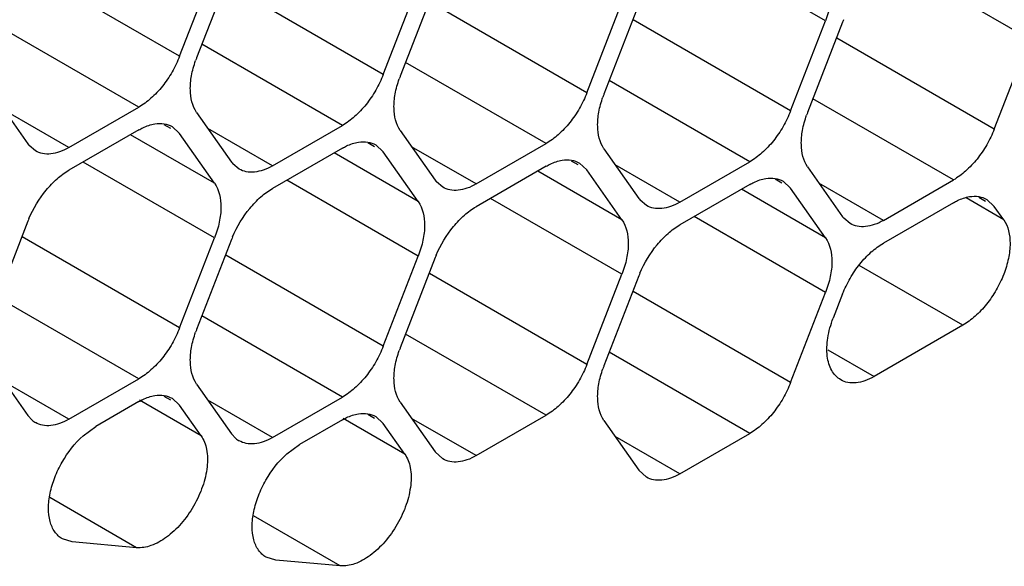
# Model space of a CAD drawing. Header units: inches. Extents: x 0 to 34, y 0 to 22.
# Tile 69 of 124: x 7.647 to 7.868, y 15.089 to 15.211. Entities that reach past the tile are written whole.
import ezdxf

# ---------------------------------------------------------------- set-up
doc = ezdxf.new("R2010")
doc.units = ezdxf.units.IN
doc.header["$LTSCALE"] = 1.87
doc.header["$MEASUREMENT"] = 0
doc.layers.get('0').update_dxf_attribs({"linetype": 'CONTINUOUS'})

msp = doc.modelspace()

# ---------------------------------------------------------------- linework, layer by layer
at = {"color": 7, "linetype": 'CONTINUOUS'}
for p, q in [((7.8283615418, 15.2109940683), (7.7988723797, 15.2280207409)), ((7.8740789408, 15.2069134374), (7.8445897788, 15.22394011)), ((7.6833677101, 15.2030255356), (7.648012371, 15.2234392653)), ((7.6833677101, 15.2030255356), (7.6912093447, 15.2232359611)), ((7.6950306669, 15.2228948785), (7.6871890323, 15.2026844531)), ((7.7290851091, 15.1989449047), (7.6937297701, 15.2193586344)), ((7.7290851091, 15.1989449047), (7.7369267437, 15.2191553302)), ((7.7407480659, 15.2188142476), (7.7329064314, 15.1986038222)), ((7.7748025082, 15.1948642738), (7.7394471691, 15.2152780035)), ((7.7748025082, 15.1948642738), (7.7826441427, 15.2150746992)), ((7.786465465, 15.2147336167), (7.7786238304, 15.1945231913)), ((7.8205199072, 15.1907836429), (7.7851645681, 15.2111973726)), ((7.8205199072, 15.1907836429), (7.8283615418, 15.2109940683)), ((7.832182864, 15.2106529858), (7.8243412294, 15.1904425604)), ((7.6741821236, 15.191598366), (7.6426507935, 15.2098041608)), ((7.8662373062, 15.186703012), (7.8308819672, 15.2071167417)), ((7.8662373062, 15.186703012), (7.8740789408, 15.2069134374)), ((7.7198995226, 15.1875177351), (7.6883681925, 15.2057235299)), ((7.7656169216, 15.1834371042), (7.7340855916, 15.201642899)), ((7.8113343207, 15.1793564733), (7.7798029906, 15.1975622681)), ((7.6414716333, 15.1945180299), (7.6493132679, 15.1833629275)), ((7.8570517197, 15.1752758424), (7.8255203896, 15.1934816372)), ((7.6584988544, 15.182543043), (7.6440080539, 15.1909098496)), ((7.6584988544, 15.182543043), (7.6741821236, 15.191598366)), ((7.6871890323, 15.190437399), (7.6950306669, 15.1792822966)), ((7.6741821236, 15.1865034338), (7.6584988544, 15.1774481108)), ((7.6814270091, 15.1868040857), (7.6799264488, 15.1876704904)), ((7.6816816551, 15.187245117), (7.6833677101, 15.1856835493)), ((7.7042162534, 15.1784624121), (7.6897254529, 15.1868292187)), ((7.7042162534, 15.1784624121), (7.7198995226, 15.1875177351)), ((7.7329064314, 15.1863567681), (7.7407480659, 15.1752016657)), ((7.6912093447, 15.1745284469), (7.6723257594, 15.1854315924)), ((7.6912093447, 15.1745284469), (7.6833677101, 15.1856835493)), ((7.6509990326, 15.1818008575), (7.6495802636, 15.1830121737)), ((7.7198995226, 15.1824228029), (7.7042162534, 15.1733674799)), ((7.7271444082, 15.1827234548), (7.7256438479, 15.1835898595)), ((7.7273990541, 15.1831644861), (7.7290851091, 15.1816029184)), ((7.7499336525, 15.1743817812), (7.735442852, 15.1827485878)), ((7.7499336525, 15.1743817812), (7.7656169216, 15.1834371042)), ((7.7786238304, 15.1822761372), (7.786465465, 15.1711210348)), ((7.7369267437, 15.170447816), (7.7180431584, 15.1813509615)), ((7.7369267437, 15.170447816), (7.7290851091, 15.1816029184)), ((7.6912093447, 15.1622813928), (7.6617201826, 15.1793080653)), ((7.6967164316, 15.1777202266), (7.6952976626, 15.1789315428)), ((7.7656169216, 15.178342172), (7.7499336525, 15.169286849)), ((7.7728618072, 15.1786428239), (7.7713612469, 15.1795092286)), ((7.7731164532, 15.1790838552), (7.7748025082, 15.1775222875)), ((7.7826441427, 15.1663671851), (7.7748025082, 15.1775222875)), ((7.7956510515, 15.1703011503), (7.781160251, 15.1786679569)), ((7.7956510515, 15.1703011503), (7.8113343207, 15.1793564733)), ((7.8243412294, 15.1781955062), (7.832182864, 15.1670404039)), ((7.7369267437, 15.1582007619), (7.7074375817, 15.1752274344)), ((7.7826441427, 15.1663671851), (7.7637605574, 15.1772703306)), ((7.8185792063, 15.174562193), (7.8170786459, 15.1754285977)), ((7.8413684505, 15.1662205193), (7.8570517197, 15.1752758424)), ((7.7424338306, 15.1736395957), (7.7410150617, 15.1748509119)), ((7.8113343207, 15.1742615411), (7.7956510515, 15.1652062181)), ((7.8283615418, 15.1622865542), (7.8094779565, 15.1731896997)), ((7.8188338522, 15.1750032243), (7.8205199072, 15.1734416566)), ((7.8283615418, 15.1622865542), (7.8205199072, 15.1734416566)), ((7.8413684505, 15.1662205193), (7.82687765, 15.1745873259)), ((7.7826441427, 15.154120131), (7.7531549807, 15.1711468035)), ((7.7881512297, 15.1695589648), (7.7867324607, 15.1707702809)), ((7.8683487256, 15.1663574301), (7.8598895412, 15.1712416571)), ((7.8642966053, 15.1704815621), (7.862796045, 15.1713479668)), ((7.8645512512, 15.1709225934), (7.8662373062, 15.1693610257)), ((7.8570517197, 15.1701809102), (7.8413684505, 15.1611255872)), ((7.8683487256, 15.1663574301), (7.8662373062, 15.1693610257)), ((7.8283615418, 15.1500395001), (7.7988723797, 15.1670661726)), ((7.8338686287, 15.1654783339), (7.8324498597, 15.16668965)), ((7.6493132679, 15.1660209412), (7.6414716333, 15.1458105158)), ((7.6833677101, 15.1420709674), (7.648012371, 15.162484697)), ((7.6833677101, 15.1420709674), (7.6912093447, 15.1622813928)), ((7.6950306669, 15.1619403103), (7.6871890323, 15.1417298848)), ((7.7290851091, 15.1379903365), (7.6937297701, 15.1584040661)), ((7.7290851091, 15.1379903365), (7.7369267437, 15.1582007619)), ((7.7407480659, 15.1578596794), (7.7329064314, 15.1376492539)), ((7.859163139, 15.1426832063), (7.8358908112, 15.1561203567)), ((7.7748025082, 15.1339097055), (7.7394471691, 15.1543234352)), ((7.7748025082, 15.1339097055), (7.7826441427, 15.154120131)), ((7.786465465, 15.1537790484), (7.7786238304, 15.133568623)), ((7.6741821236, 15.1306437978), (7.6426507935, 15.1488495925)), ((7.8205199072, 15.1298290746), (7.7851645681, 15.1502428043)), ((7.8205199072, 15.1298290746), (7.8283615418, 15.1500395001)), ((7.832182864, 15.1496984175), (7.8300714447, 15.1442566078)), ((7.7198995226, 15.1265631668), (7.6883681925, 15.1447689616)), ((7.859163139, 15.1426832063), (7.8392570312, 15.1311896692)), ((7.7656169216, 15.1224825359), (7.7340855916, 15.1406883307)), ((7.8113343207, 15.118401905), (7.7798029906, 15.1366076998)), ((7.8288454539, 15.1372011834), (7.8392570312, 15.1311896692)), ((7.6414716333, 15.1335634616), (7.6493132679, 15.1224083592)), ((7.6584988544, 15.1215884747), (7.6440080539, 15.1299552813)), ((7.6584988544, 15.1215884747), (7.6741821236, 15.1306437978)), ((7.6871890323, 15.1294828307), (7.6950306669, 15.1183277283)), ((7.6814270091, 15.1258495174), (7.6799264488, 15.1267159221)), ((7.7042162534, 15.1175078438), (7.7198995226, 15.1265631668)), ((7.6741821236, 15.1255488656), (7.6645452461, 15.1199846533)), ((7.6881861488, 15.1178745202), (7.6743602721, 15.1258574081)), ((7.6816816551, 15.1262905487), (7.6833677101, 15.124728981)), ((7.6881861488, 15.1178745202), (7.6833677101, 15.124728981)), ((7.7042162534, 15.1175078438), (7.6897254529, 15.1258746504)), ((7.7329064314, 15.1254021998), (7.7407480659, 15.1142470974)), ((7.6502654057, 15.1213627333), (7.6493132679, 15.1224083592)), ((7.7271444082, 15.1217688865), (7.7256438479, 15.1226352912)), ((7.7273990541, 15.1222099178), (7.7290851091, 15.1206483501)), ((7.7499336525, 15.1134272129), (7.7656169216, 15.1224825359)), ((7.6617030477, 15.1178931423), (7.6645452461, 15.1199846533)), ((7.7198995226, 15.1214682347), (7.7102626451, 15.1159040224)), ((7.7339035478, 15.1137938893), (7.7200776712, 15.1217767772)), ((7.7339035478, 15.1137938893), (7.7290851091, 15.1206483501)), ((7.7499336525, 15.1134272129), (7.735442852, 15.1217940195)), ((7.7786238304, 15.1213215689), (7.786465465, 15.1101664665)), ((7.6959828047, 15.1172821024), (7.6950306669, 15.1183277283)), ((7.7956510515, 15.109346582), (7.781160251, 15.1177133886)), ((7.7956510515, 15.109346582), (7.8113343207, 15.118401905)), ((7.7074204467, 15.1138125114), (7.7102626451, 15.1159040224)), ((7.7424341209, 15.1126855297), (7.7407480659, 15.1142470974)), ((7.78815152, 15.1086048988), (7.786465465, 15.1101664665)), ((7.6736972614, 15.0927790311), (7.654263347, 15.1039999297)), ((7.7194146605, 15.0886984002), (7.699980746, 15.0999192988)), ((7.6592419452, 15.0940692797), (7.6570494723, 15.0947554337)), ((7.6736972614, 15.0927790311), (7.6592419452, 15.0940692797)), ((7.7049593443, 15.0899886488), (7.7027668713, 15.0906748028)), ((7.7194146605, 15.0886984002), (7.7049593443, 15.0899886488))]:
    msp.add_line(p, q, dxfattribs=at)
for centre, radius, start, end in [((7.8547004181, 15.2019142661), 0.0241537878, 157.2968945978, 158.7895258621), ((7.709189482, 15.1941475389), 0.023598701, 158.7920724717, 160.4284236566), ((7.754906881, 15.190066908), 0.023598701, 158.792072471, 160.4284236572), ((7.8006242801, 15.1859862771), 0.023598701, 158.7920724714, 160.4284236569), ((7.8463416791, 15.1819056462), 0.023598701, 158.7920724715, 160.4284236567), ((7.6540355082, 15.1866805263), 0.0057711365, 215.0898687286, 219.4673072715), ((7.6997529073, 15.1825998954), 0.0057711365, 215.0898687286, 219.4673072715), ((7.7454703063, 15.1785192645), 0.0057711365, 215.0898687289, 219.4673072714), ((7.7911877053, 15.1744386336), 0.0057711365, 215.0898687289, 219.4673072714), ((7.671830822, 15.1572822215), 0.0241537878, 157.2968945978, 158.7895258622), ((7.8369051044, 15.1703580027), 0.0057711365, 215.0898687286, 219.467307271), ((7.717548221, 15.1532015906), 0.0241537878, 157.2968945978, 158.7895258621), ((7.7632656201, 15.1491209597), 0.0241537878, 157.2968945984, 158.7895258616), ((7.8089830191, 15.1450403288), 0.0241537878, 157.2968945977, 158.7895258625), ((7.709189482, 15.1331929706), 0.023598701, 158.7920724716, 160.4284236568), ((7.754906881, 15.1291123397), 0.023598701, 158.7920724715, 160.4284236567), ((7.8006242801, 15.1250317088), 0.023598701, 158.7920724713, 160.4284236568), ((7.6535650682, 15.1252707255), 0.0051147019, 229.8243593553, 239.8875988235), ((7.6992824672, 15.1211900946), 0.0051147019, 229.8243593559, 239.8875988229)]:
    msp.add_arc(centre, radius, start, end, dxfattribs=at)
for points, knots in [([(7.8283615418, 15.2232411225), (7.8294139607, 15.2217440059), (7.830005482, 15.2185946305), (7.8294995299, 15.2144409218), (7.8288097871, 15.2121493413), (7.8283615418, 15.2109940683)], [0, 0, 0, 0, 0.4354565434, 0.7051324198, 1, 1, 1, 1]), ([(7.6833677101, 15.2030255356), (7.682898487, 15.2018161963), (7.6817646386, 15.1994683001), (7.6795997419, 15.1962843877), (7.6770784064, 15.1935958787), (7.6751625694, 15.1921644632), (7.6741821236, 15.191598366)], [0, 0, 0, 0, 0.2610993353, 0.522460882, 0.7721201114, 1, 1, 1, 1]), ([(7.6871890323, 15.190437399), (7.6861888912, 15.1918601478), (7.6855767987, 15.1948194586), (7.6859648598, 15.1987674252), (7.6865614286, 15.2009477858), (7.6869542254, 15.2020527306)], [0, 0, 0, 0, 0.4368183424, 0.7054520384, 1, 1, 1, 1]), ([(7.7290851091, 15.1989449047), (7.7286158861, 15.1977355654), (7.7274820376, 15.1953876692), (7.7253171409, 15.1922037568), (7.7227958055, 15.1895152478), (7.7208799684, 15.1880838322), (7.7198995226, 15.1875177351)], [0, 0, 0, 0, 0.2610993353, 0.522460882, 0.7721201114, 1, 1, 1, 1]), ([(7.7329064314, 15.1863567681), (7.7319062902, 15.1877795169), (7.7312941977, 15.1907388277), (7.7316822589, 15.1946867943), (7.7322788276, 15.1968671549), (7.7326716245, 15.1979720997)], [0, 0, 0, 0, 0.4368183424, 0.7054520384, 1, 1, 1, 1]), ([(7.7748025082, 15.1948642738), (7.7743332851, 15.1936549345), (7.7731994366, 15.1913070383), (7.7710345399, 15.1881231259), (7.7685132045, 15.1854346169), (7.7665973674, 15.1840032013), (7.7656169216, 15.1834371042)], [0, 0, 0, 0, 0.2610993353, 0.522460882, 0.7721201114, 1, 1, 1, 1]), ([(7.7786238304, 15.1822761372), (7.7776236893, 15.183698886), (7.7770115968, 15.1866581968), (7.7773996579, 15.1906061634), (7.7779962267, 15.192786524), (7.7783890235, 15.1938914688)], [0, 0, 0, 0, 0.4368183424, 0.7054520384, 1, 1, 1, 1]), ([(7.8205199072, 15.1907836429), (7.8200506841, 15.1895743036), (7.8189168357, 15.1872264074), (7.816751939, 15.184042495), (7.8142306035, 15.181353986), (7.8123147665, 15.1799225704), (7.8113343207, 15.1793564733)], [0, 0, 0, 0, 0.2610993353, 0.522460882, 0.7721201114, 1, 1, 1, 1]), ([(7.8243412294, 15.1781955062), (7.8233410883, 15.1796182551), (7.8227289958, 15.1825775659), (7.8231170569, 15.1865255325), (7.8237136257, 15.1887058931), (7.8241064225, 15.1898108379)], [0, 0, 0, 0, 0.4368183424, 0.7054520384, 1, 1, 1, 1]), ([(7.6741821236, 15.1865034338), (7.6744827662, 15.1866770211), (7.6756268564, 15.1872814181), (7.6768738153, 15.1877115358), (7.677809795, 15.1878594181)], [0, 0, 0, 0, 0.2681277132, 1, 1, 1, 1]), ([(7.677809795, 15.1878594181), (7.6784916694, 15.1879671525), (7.6798421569, 15.1880039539), (7.6811314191, 15.1875644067), (7.6816819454, 15.1872456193)], [0, 0, 0, 0, 0.5204180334, 1, 1, 1, 1]), ([(7.8662373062, 15.186703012), (7.8657680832, 15.1854936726), (7.8646342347, 15.1831457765), (7.862469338, 15.1799618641), (7.8599480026, 15.1772733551), (7.8580321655, 15.1758419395), (7.8570517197, 15.1752758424)], [0, 0, 0, 0, 0.2610993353, 0.522460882, 0.7721201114, 1, 1, 1, 1]), ([(7.6584988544, 15.182543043), (7.6578414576, 15.1821634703), (7.6565316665, 15.1815421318), (7.6545201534, 15.1810534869), (7.6526305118, 15.1811004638), (7.6514936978, 15.181514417), (7.6509990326, 15.1818008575)], [0, 0, 0, 0, 0.2893482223, 0.5490113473, 0.7821190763, 1, 1, 1, 1]), ([(7.7198995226, 15.1824228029), (7.7202001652, 15.1825963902), (7.7213442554, 15.1832007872), (7.7225912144, 15.1836309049), (7.723527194, 15.1837787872)], [0, 0, 0, 0, 0.2681277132, 1, 1, 1, 1]), ([(7.723527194, 15.1837787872), (7.7242090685, 15.1838865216), (7.7255595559, 15.183923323), (7.7268488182, 15.1834837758), (7.7273993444, 15.1831649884)], [0, 0, 0, 0, 0.5204180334, 1, 1, 1, 1]), ([(7.7656169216, 15.178342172), (7.7659175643, 15.1785157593), (7.7670616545, 15.1791201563), (7.7683086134, 15.179550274), (7.7692445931, 15.1796981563)], [0, 0, 0, 0, 0.2681277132, 1, 1, 1, 1]), ([(7.7692445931, 15.1796981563), (7.7699264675, 15.1798058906), (7.771276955, 15.1798426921), (7.7725662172, 15.1794031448), (7.7731167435, 15.1790843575)], [0, 0, 0, 0, 0.5204180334, 1, 1, 1, 1]), ([(7.649548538, 15.1666045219), (7.65050721, 15.1688964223), (7.6524276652, 15.1721055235), (7.6557228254, 15.1755469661), (7.6575606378, 15.1769063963), (7.6584988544, 15.1774481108)], [0, 0, 0, 0, 0.5227410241, 0.7720403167, 1, 1, 1, 1]), ([(7.7042162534, 15.1784624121), (7.7035588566, 15.1780828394), (7.7022490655, 15.1774615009), (7.7002375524, 15.176972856), (7.6983479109, 15.1770198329), (7.6972110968, 15.1774337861), (7.6967164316, 15.1777202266)], [0, 0, 0, 0, 0.2893482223, 0.5490113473, 0.7821190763, 1, 1, 1, 1]), ([(7.8113343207, 15.1742615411), (7.8116349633, 15.1744351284), (7.8127790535, 15.1750395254), (7.8140260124, 15.1754696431), (7.8149619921, 15.1756175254)], [0, 0, 0, 0, 0.2681277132, 1, 1, 1, 1]), ([(7.8149619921, 15.1756175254), (7.8156438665, 15.1757252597), (7.816994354, 15.1757620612), (7.8182836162, 15.1753225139), (7.8188341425, 15.1750037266)], [0, 0, 0, 0, 0.5204180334, 1, 1, 1, 1]), ([(7.6912093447, 15.1745284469), (7.6922617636, 15.1730313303), (7.6928532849, 15.169881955), (7.6923473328, 15.1657282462), (7.69165759, 15.1634366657), (7.6912093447, 15.1622813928)], [0, 0, 0, 0, 0.4354565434, 0.7051324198, 1, 1, 1, 1]), ([(7.695265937, 15.162523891), (7.696224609, 15.1648157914), (7.6981450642, 15.1680248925), (7.7014402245, 15.1714663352), (7.7032780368, 15.1728257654), (7.7042162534, 15.1733674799)], [0, 0, 0, 0, 0.5227410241, 0.7720403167, 1, 1, 1, 1]), ([(7.7499336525, 15.1743817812), (7.7492762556, 15.1740022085), (7.7479664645, 15.1733808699), (7.7459549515, 15.172892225), (7.7440653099, 15.172939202), (7.7429284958, 15.1733531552), (7.7424338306, 15.1736395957)], [0, 0, 0, 0, 0.2893482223, 0.5490113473, 0.7821190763, 1, 1, 1, 1]), ([(7.8570517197, 15.1701809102), (7.8573523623, 15.1703544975), (7.8584964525, 15.1709588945), (7.8597434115, 15.1713890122), (7.8606793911, 15.1715368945)], [0, 0, 0, 0, 0.2681277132, 1, 1, 1, 1]), ([(7.8606793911, 15.1715368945), (7.8613612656, 15.1716446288), (7.862711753, 15.1716814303), (7.8640010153, 15.171241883), (7.8645515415, 15.1709230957)], [0, 0, 0, 0, 0.5204180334, 1, 1, 1, 1]), ([(7.7369267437, 15.170447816), (7.7379791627, 15.1689506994), (7.738570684, 15.1658013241), (7.7380647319, 15.1616476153), (7.737374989, 15.1593560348), (7.7369267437, 15.1582007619)], [0, 0, 0, 0, 0.4354565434, 0.7051324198, 1, 1, 1, 1]), ([(7.740983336, 15.15844326), (7.7419420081, 15.1607351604), (7.7438624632, 15.1639442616), (7.7471576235, 15.1673857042), (7.7489954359, 15.1687451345), (7.7499336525, 15.169286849)], [0, 0, 0, 0, 0.5227410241, 0.7720403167, 1, 1, 1, 1]), ([(7.7956510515, 15.1703011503), (7.7949936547, 15.1699215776), (7.7936838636, 15.169300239), (7.7916723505, 15.1688115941), (7.7897827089, 15.1688585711), (7.7886458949, 15.1692725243), (7.7881512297, 15.1695589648)], [0, 0, 0, 0, 0.2893482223, 0.5490113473, 0.7821190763, 1, 1, 1, 1]), ([(7.7826441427, 15.1663671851), (7.7836965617, 15.1648700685), (7.784288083, 15.1617206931), (7.7837821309, 15.1575669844), (7.783092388, 15.1552754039), (7.7826441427, 15.154120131)], [0, 0, 0, 0, 0.4354565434, 0.7051324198, 1, 1, 1, 1]), ([(7.8683487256, 15.1663574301), (7.8694013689, 15.1648599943), (7.8699914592, 15.1617117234), (7.869488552, 15.1575557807), (7.8684176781, 15.1540182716), (7.8667473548, 15.1505534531), (7.8645799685, 15.1473682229), (7.8620581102, 15.1446817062), (7.8601427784, 15.1432488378), (7.859163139, 15.1426832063)], [0, 0, 0, 0, 0.1995950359, 0.3230712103, 0.458271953, 0.5997600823, 0.741248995, 0.8766481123, 1, 1, 1, 1]), ([(7.7867007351, 15.1543626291), (7.7876594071, 15.1566545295), (7.7895798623, 15.1598636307), (7.7928750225, 15.1633050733), (7.7947128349, 15.1646645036), (7.7956510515, 15.1652062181)], [0, 0, 0, 0, 0.5227410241, 0.7720403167, 1, 1, 1, 1]), ([(7.8413684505, 15.1662205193), (7.8407110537, 15.1658409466), (7.8394012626, 15.1652196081), (7.8373897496, 15.1647309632), (7.835500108, 15.1647779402), (7.8343632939, 15.1651918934), (7.8338686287, 15.1654783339)], [0, 0, 0, 0, 0.2893482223, 0.5490113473, 0.7821190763, 1, 1, 1, 1]), ([(7.8283615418, 15.1622865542), (7.8294139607, 15.1607894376), (7.830005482, 15.1576400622), (7.8294995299, 15.1534863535), (7.8288097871, 15.151194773), (7.8283615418, 15.1500395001)], [0, 0, 0, 0, 0.4354565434, 0.7051324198, 1, 1, 1, 1]), ([(7.832182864, 15.1496984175), (7.8326520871, 15.1509077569), (7.8337859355, 15.1532556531), (7.8359508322, 15.1564395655), (7.8384721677, 15.1591280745), (7.8403880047, 15.16055949), (7.8413684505, 15.1611255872)], [0, 0, 0, 0, 0.2610993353, 0.522460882, 0.7721201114, 1, 1, 1, 1]), ([(7.8317565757, 15.1304464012), (7.8313453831, 15.1306838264), (7.8305702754, 15.131298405), (7.8296710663, 15.1325362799), (7.8290372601, 15.1340562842), (7.8285468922, 15.1365084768), (7.8287219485, 15.1400324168), (7.8295170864, 15.1428278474), (7.8300714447, 15.1442566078)], [0, 0, 0, 0, 0.0950718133, 0.1949792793, 0.3032937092, 0.4222492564, 0.6931419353, 1, 1, 1, 1]), ([(7.6833677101, 15.1420709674), (7.682898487, 15.140861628), (7.6817646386, 15.1385137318), (7.6795997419, 15.1353298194), (7.6770784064, 15.1326413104), (7.6751625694, 15.1312098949), (7.6741821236, 15.1306437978)], [0, 0, 0, 0, 0.2610993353, 0.522460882, 0.7721201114, 1, 1, 1, 1]), ([(7.6871890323, 15.1294828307), (7.6861888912, 15.1309055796), (7.6855767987, 15.1338648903), (7.6859648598, 15.1378128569), (7.6865614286, 15.1399932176), (7.6869542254, 15.1410981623)], [0, 0, 0, 0, 0.4368183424, 0.7054520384, 1, 1, 1, 1]), ([(7.7290851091, 15.1379903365), (7.7286158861, 15.1367809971), (7.7274820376, 15.1344331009), (7.7253171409, 15.1312491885), (7.7227958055, 15.1285606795), (7.7208799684, 15.127129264), (7.7198995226, 15.1265631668)], [0, 0, 0, 0, 0.2610993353, 0.522460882, 0.7721201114, 1, 1, 1, 1]), ([(7.7329064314, 15.1254021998), (7.7319062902, 15.1268249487), (7.7312941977, 15.1297842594), (7.7316822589, 15.133732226), (7.7322788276, 15.1359125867), (7.7326716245, 15.1370175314)], [0, 0, 0, 0, 0.4368183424, 0.7054520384, 1, 1, 1, 1]), ([(7.7748025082, 15.1339097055), (7.7743332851, 15.1327003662), (7.7731994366, 15.13035247), (7.7710345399, 15.1271685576), (7.7685132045, 15.1244800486), (7.7665973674, 15.1230486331), (7.7656169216, 15.1224825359)], [0, 0, 0, 0, 0.2610993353, 0.522460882, 0.7721201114, 1, 1, 1, 1]), ([(7.7786238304, 15.1213215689), (7.7776236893, 15.1227443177), (7.7770115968, 15.1257036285), (7.7773996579, 15.1296515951), (7.7779962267, 15.1318319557), (7.7783890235, 15.1329369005)], [0, 0, 0, 0, 0.4368183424, 0.7054520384, 1, 1, 1, 1]), ([(7.8392570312, 15.1311896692), (7.8386005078, 15.1308106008), (7.8372904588, 15.1301906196), (7.835278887, 15.1297003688), (7.8333882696, 15.1297479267), (7.8322511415, 15.1301608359), (7.8317565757, 15.1304464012)], [0, 0, 0, 0, 0.2889734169, 0.5489342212, 0.7823115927, 1, 1, 1, 1]), ([(7.8205199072, 15.1298290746), (7.8200506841, 15.1286197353), (7.8189168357, 15.1262718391), (7.816751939, 15.1230879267), (7.8142306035, 15.1203994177), (7.8123147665, 15.1189680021), (7.8113343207, 15.118401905)], [0, 0, 0, 0, 0.2610993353, 0.522460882, 0.7721201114, 1, 1, 1, 1]), ([(7.6741821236, 15.1255488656), (7.6744827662, 15.1257224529), (7.6756268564, 15.1263268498), (7.6768738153, 15.1267569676), (7.677809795, 15.1269048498)], [0, 0, 0, 0, 0.2681277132, 1, 1, 1, 1]), ([(7.677809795, 15.1269048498), (7.6784916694, 15.1270125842), (7.6798421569, 15.1270493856), (7.6811314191, 15.1266098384), (7.6816819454, 15.126291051)], [0, 0, 0, 0, 0.5204180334, 1, 1, 1, 1]), ([(7.7198995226, 15.1214682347), (7.7202001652, 15.1216418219), (7.7213442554, 15.1222462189), (7.7225912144, 15.1226763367), (7.723527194, 15.1228242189)], [0, 0, 0, 0, 0.2681277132, 1, 1, 1, 1]), ([(7.723527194, 15.1228242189), (7.7242090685, 15.1229319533), (7.7255595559, 15.1229687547), (7.7268488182, 15.1225292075), (7.7273993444, 15.1222104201)], [0, 0, 0, 0, 0.5204180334, 1, 1, 1, 1]), ([(7.6584988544, 15.1215884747), (7.6578414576, 15.121208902), (7.6565316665, 15.1205875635), (7.6545201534, 15.1200989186), (7.6526305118, 15.1201458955), (7.6514936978, 15.1205598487), (7.6509990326, 15.1208462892)], [0, 0, 0, 0, 0.2893482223, 0.5490113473, 0.7821190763, 1, 1, 1, 1]), ([(7.6543000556, 15.1049919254), (7.6545462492, 15.1061949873), (7.6552797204, 15.1086141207), (7.6574540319, 15.1131512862), (7.6598344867, 15.1162155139), (7.6617030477, 15.1178931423)], [0, 0, 0, 0, 0.2444358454, 0.5001448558, 1, 1, 1, 1]), ([(7.6881861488, 15.1178745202), (7.6888119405, 15.1169843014), (7.6896494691, 15.1146468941), (7.689662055, 15.1107044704), (7.6886209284, 15.1063658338), (7.6866296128, 15.1020432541), (7.6838817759, 15.0981573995), (7.6806448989, 15.095086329), (7.6772242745, 15.0931258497), (7.6747811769, 15.0926822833), (7.6736972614, 15.0927790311)], [0, 0, 0, 0, 0.0986604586, 0.2173521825, 0.3536076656, 0.4999914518, 0.6463767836, 0.7826365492, 0.9013341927, 1, 1, 1, 1]), ([(7.7042162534, 15.1175078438), (7.7035588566, 15.1171282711), (7.7022490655, 15.1165069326), (7.7002375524, 15.1160182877), (7.6983479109, 15.1160652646), (7.6972110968, 15.1164792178), (7.6967164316, 15.1167656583)], [0, 0, 0, 0, 0.2893482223, 0.5490113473, 0.7821190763, 1, 1, 1, 1]), ([(7.7000174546, 15.1009112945), (7.7002636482, 15.1021143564), (7.7009971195, 15.1045334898), (7.703171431, 15.1090706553), (7.7055518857, 15.112134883), (7.7074204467, 15.1138125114)], [0, 0, 0, 0, 0.2444358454, 0.5001448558, 1, 1, 1, 1]), ([(7.7339035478, 15.1137938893), (7.7345293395, 15.1129036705), (7.7353668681, 15.1105662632), (7.735379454, 15.1066238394), (7.7343383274, 15.1022852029), (7.7323470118, 15.0979626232), (7.7295991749, 15.0940767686), (7.7263622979, 15.0910056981), (7.7229416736, 15.0890452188), (7.720498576, 15.0886016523), (7.7194146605, 15.0886984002)], [0, 0, 0, 0, 0.0986604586, 0.2173521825, 0.3536076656, 0.4999914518, 0.6463767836, 0.7826365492, 0.9013341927, 1, 1, 1, 1]), ([(7.7499336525, 15.1134272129), (7.7492762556, 15.1130476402), (7.7479664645, 15.1124263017), (7.7459549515, 15.1119376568), (7.7440653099, 15.1119846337), (7.7429284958, 15.1123985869), (7.7424338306, 15.1126850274)], [0, 0, 0, 0, 0.2893482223, 0.5490113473, 0.7821190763, 1, 1, 1, 1]), ([(7.7956510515, 15.109346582), (7.7949936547, 15.1089670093), (7.7936838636, 15.1083456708), (7.7916723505, 15.1078570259), (7.7897827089, 15.1079040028), (7.7886458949, 15.108317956), (7.7881512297, 15.1086043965)], [0, 0, 0, 0, 0.2893482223, 0.5490113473, 0.7821190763, 1, 1, 1, 1]), ([(7.6570464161, 15.0947501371), (7.6567172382, 15.0949398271), (7.6560896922, 15.0954026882), (7.655020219, 15.0966462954), (7.6541267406, 15.0987605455), (7.6538244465, 15.1017555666), (7.654073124, 15.1038829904), (7.6543000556, 15.1049919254)], [0, 0, 0, 0, 0.101196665, 0.2056172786, 0.4337664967, 0.6985004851, 1, 1, 1, 1]), ([(7.7027638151, 15.0906695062), (7.7024346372, 15.0908591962), (7.7018070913, 15.0913220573), (7.7007376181, 15.0925656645), (7.6998441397, 15.0946799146), (7.6995418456, 15.0976749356), (7.6997905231, 15.0998023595), (7.7000174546, 15.1009112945)], [0, 0, 0, 0, 0.101196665, 0.2056172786, 0.4337664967, 0.6985004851, 1, 1, 1, 1])]:
    msp.add_open_spline(points, degree=3, knots=knots, dxfattribs=at)

doc.saveas('drawing.dxf')
